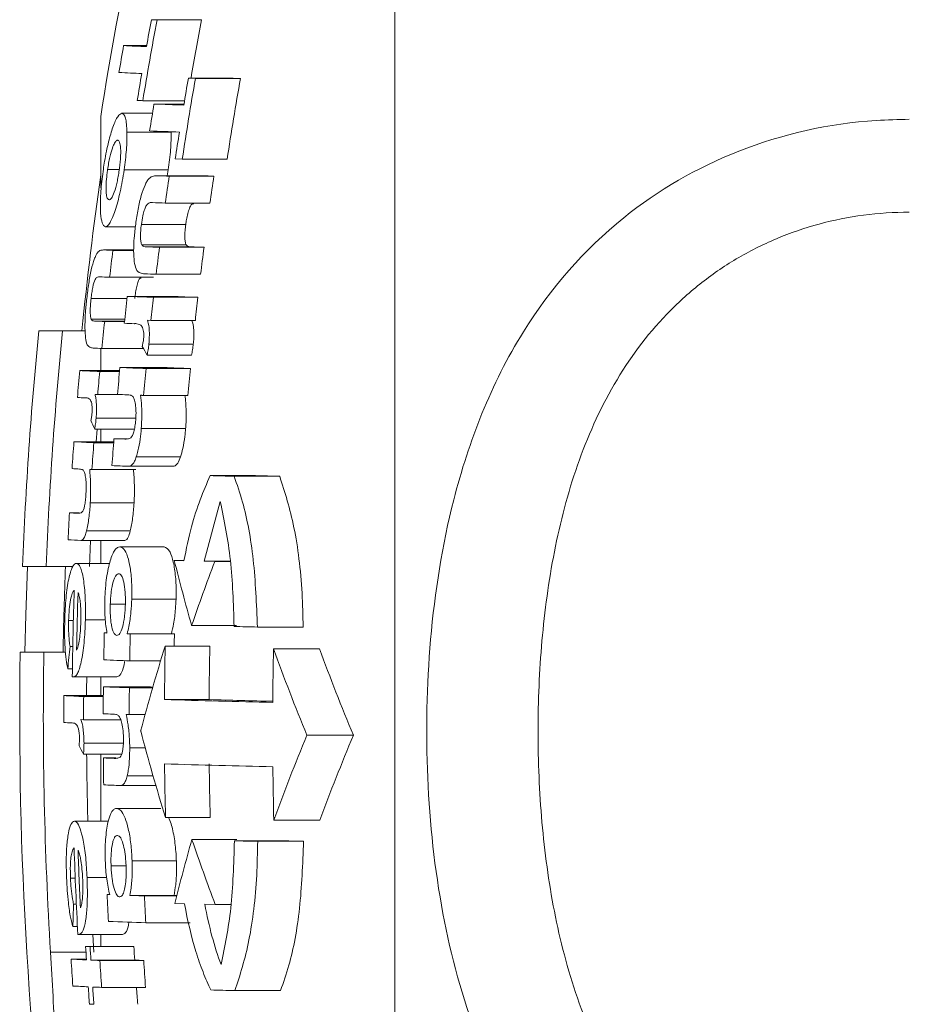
# Model space of a CAD drawing. Header units: millimetres. Extents: x 165 to 832, y 42 to 879.
# Tile 3 of 24: x 169 to 190, y 113 to 136. Entities that reach past the tile are written whole.
import ezdxf

# ---------------------------------------------------------------- set-up
doc = ezdxf.new("R2010")
doc.units = ezdxf.units.MM

msp = doc.modelspace()

# ---------------------------------------------------------------- linework, layer by layer
at = {"color": 7, "linetype": 'Continuous', "lineweight": 15}
for p, q in [((177.633, 82.878), (177.633, 156.878)), ((172.084, 136.129), (173.124, 136.129)), ((171.306, 135.531), (171.844, 135.531)), ((172.815, 134.77), (172.98, 134.764)), ((172.815, 134.77), (173.863, 134.77)), ((172.98, 134.764), (174.031, 134.764)), ((173.863, 134.77), (174.031, 134.764)), ((171.752, 134.244), (172.725, 134.244)), ((172.014, 134.167), (172.712, 134.167)), ((171.264, 133.95), (171.978, 133.95)), ((170.772, 133.878), (170.772, 132.211)), ((171.381, 133.507), (172.412, 133.507)), ((172.509, 132.885), (172.673, 132.88)), ((172.673, 132.88), (173.72, 132.88)), ((170.931, 132.636), (171.196, 132.636)), ((171.317, 132.63), (172.347, 132.63)), ((172.347, 132.63), (172.322, 132.494)), ((173.127, 132.494), (172.087, 132.494)), ((172.105, 132.493), (173.145, 132.493)), ((172.368, 132.484), (173.411, 132.484)), ((173.127, 132.493), (173.145, 132.493)), ((172.278, 131.856), (173.32, 131.856)), ((170.88, 131.302), (171.581, 131.302)), ((171.719, 131.358), (172.754, 131.358)), ((171.543, 130.762), (170.838, 130.762)), ((171.054, 130.753), (171.542, 130.753)), ((171.727, 130.882), (172.762, 130.882)), ((171.833, 130.835), (172.869, 130.835)), ((172.14, 130.824), (173.18, 130.824)), ((170.978, 130.124), (172.004, 130.124)), ((172.063, 130.196), (173.102, 130.196)), ((170.545, 129.626), (171.385, 129.626)), ((171.391, 129.68), (172.422, 129.68)), ((172, 129.657), (173.038, 129.657)), ((170.547, 129.151), (171.332, 129.151)), ((171.861, 129.122), (171.94, 129.119)), ((171.94, 129.119), (172.978, 129.119)), ((169.881, 128.878), (169.327, 128.878)), ((169.881, 128.878), (170.406, 128.878)), ((170.863, 129.092), (171.326, 129.092)), ((170.772, 128.465), (170.772, 127.948)), ((170.799, 128.464), (171.765, 128.464)), ((171.894, 128.567), (172.931, 128.567)), ((171.853, 128.311), (172.889, 128.311)), ((170.283, 127.948), (171.212, 127.948)), ((171.219, 128.02), (172.248, 128.02)), ((171.827, 127.997), (172.863, 127.997)), ((170.748, 127.926), (171.21, 127.926)), ((170.639, 127.39), (170.7, 127.387)), ((170.7, 127.387), (171.265, 127.387)), ((171.77, 127.369), (172.805, 127.369)), ((170.663, 126.835), (171.571, 126.835)), ((170.63, 126.58), (171.556, 126.58)), ((170.689, 126.58), (170.668, 126.288)), ((170.772, 126.58), (170.772, 126.288)), ((171.717, 126.595), (172.752, 126.595)), ((171.078, 126.359), (171.384, 126.359)), ((170.146, 126.288), (171.073, 126.288)), ((170.61, 126.266), (171.072, 126.266)), ((171.601, 125.939), (172.635, 125.939)), ((171.423, 125.716), (172.454, 125.716)), ((170.514, 125.64), (170.566, 125.637)), ((170.566, 125.637), (171.588, 125.637)), ((173.324, 125.497), (174.378, 125.497)), ((173.884, 125.483), (174.946, 125.483)), ((170.527, 124.863), (171.548, 124.863)), ((173.184, 123.498), (173.561, 124.89)), ((170.04, 124.628), (170.271, 124.628)), ((170.44, 124.207), (171.46, 124.207)), ((170.304, 123.985), (171.322, 123.985)), ((170.532, 123.985), (170.506, 123.378)), ((170.772, 123.985), (170.772, 123.45)), ((171.218, 123.835), (172.247, 123.835)), ((168.948, 123.378), (169.499, 123.378)), ((169.499, 123.378), (170.121, 123.378)), ((170.204, 123.45), (170.98, 123.45)), ((172.487, 123.518), (172.713, 123.511)), ((172.487, 123.518), (172.714, 123.518)), ((173.184, 123.498), (173.431, 123.491)), ((173.184, 123.498), (173.797, 123.498)), ((173.431, 123.491), (173.797, 123.491)), ((170.994, 122.499), (171.34, 122.499)), ((171.494, 122.616), (172.527, 122.616)), ((170.023, 122.116), (170.133, 122.116)), ((170.412, 122.133), (170.878, 122.133)), ((172.891, 122.004), (173.94, 122.004)), ((170.854, 121.827), (170.917, 121.825)), ((170.854, 121.827), (170.916, 121.827)), ((171.388, 121.808), (171.46, 121.805)), ((171.388, 121.808), (172.419, 121.808)), ((171.46, 121.805), (172.492, 121.805)), ((172.419, 121.808), (172.492, 121.805)), ((174.426, 121.965), (175.494, 121.965)), ((172.276, 121.522), (173.317, 121.522)), ((169.444, 121.378), (168.893, 121.378)), ((169.444, 121.378), (169.949, 121.378)), ((170.055, 121.512), (170.119, 121.512)), ((174.803, 121.457), (175.876, 121.457)), ((171.447, 121.177), (172.169, 121.177)), ((170.003, 120.989), (170.11, 120.989)), ((170.108, 120.806), (170.129, 120.803)), ((170.129, 120.803), (171.146, 120.803)), ((170.772, 120.803), (170.772, 120.365)), ((170.833, 120.571), (171.858, 120.571)), ((171.439, 120.549), (171.982, 120.549)), ((169.91, 120.365), (170.831, 120.365)), ((170.373, 120.343), (170.831, 120.343)), ((172.258, 120.272), (173.299, 120.272)), ((171.367, 119.923), (171.435, 119.921)), ((171.435, 119.921), (171.805, 119.921)), ((170.31, 119.807), (170.371, 119.804)), ((170.371, 119.804), (171.235, 119.804)), ((170.381, 119.252), (171.297, 119.252)), ((175.582, 119.439), (176.665, 119.439)), ((170.37, 118.997), (171.259, 118.997)), ((170.772, 118.997), (170.772, 117.437)), ((171.447, 119.146), (171.808, 119.146)), ((170.833, 118.911), (171.134, 118.911)), ((171.388, 118.49), (171.992, 118.49)), ((171.229, 118.268), (172.056, 118.268)), ((171.143, 117.733), (172.171, 117.733)), ((170.157, 117.437), (170.948, 117.437)), ((172.282, 117.522), (173.324, 117.522)), ((174.809, 117.457), (175.882, 117.457)), ((172.899, 117.005), (173.948, 117.005)), ((173.89, 116.979), (174.952, 116.979)), ((174.434, 116.966), (175.503, 116.966)), ((171.503, 116.514), (172.535, 116.514)), ((171.012, 116.397), (171.362, 116.397)), ((170.065, 116.103), (170.175, 116.103)), ((170.452, 116.12), (170.911, 116.12)), ((170.918, 115.725), (170.98, 115.725)), ((171.45, 115.705), (172.481, 115.705)), ((171.791, 115.694), (172.544, 115.694)), ((170.138, 115.5), (170.202, 115.5)), ((172.5, 115.518), (172.725, 115.511)), ((173.197, 115.498), (173.443, 115.492)), ((173.443, 115.492), (173.809, 115.492)), ((170.121, 114.976), (170.228, 114.976)), ((171.822, 115.066), (172.858, 115.066)), ((170.238, 114.793), (170.26, 114.79)), ((170.26, 114.79), (171.277, 114.79)), ((170.583, 114.79), (170.607, 114.378)), ((170.772, 114.79), (170.772, 114.514)), ((170.419, 114.514), (171.439, 114.514)), ((170.523, 114.51), (171.544, 114.51)), ((170.078, 114.218), (170.437, 114.218)), ((170.542, 114.196), (171.563, 114.196)), ((170.751, 114.187), (171.774, 114.187)), ((170.792, 113.558), (171.816, 113.558)), ((173.903, 113.483), (174.965, 113.483))]:
    msp.add_line(p, q, dxfattribs=at)
at = {"color": 8, "linetype": 'Continuous', "lineweight": 15}
for p, q in [((170.852, 130.762), (171.543, 130.762)), ((170.626, 129.103), (171.327, 129.103)), ((169.599, 114.378), (170.427, 114.378))]:
    msp.add_line(p, q, dxfattribs=at)
at = {"color": 7, "linetype": 'Continuous', "lineweight": 15, "flags": 128}
for points in [[(171.559, 129.042), (171.563, 129.043), (171.566, 129.043), (171.57, 129.043), (171.574, 129.043), (171.577, 129.043), (171.581, 129.043), (171.585, 129.043), (171.589, 129.043)], [(170.407, 127.311), (170.409, 127.311), (170.412, 127.311), (170.415, 127.311), (170.418, 127.311), (170.421, 127.311), (170.424, 127.312), (170.426, 127.312), (170.429, 127.312)], [(171.702, 127.371), (171.71, 127.371), (171.719, 127.371), (171.727, 127.37), (171.736, 127.37), (171.744, 127.37), (171.753, 127.37), (171.761, 127.369), (171.77, 127.369)], [(169.004, 121.378), (169.023, 122.253), (169.059, 123.378)], [(170.443, 120.803), (170.44, 120.503), (170.439, 120.365)], [(171.858, 120.571), (171.93, 120.568), (171.987, 120.566)], [(170.086, 119.728), (170.089, 119.728), (170.092, 119.728), (170.094, 119.728), (170.097, 119.728), (170.1, 119.728), (170.103, 119.729), (170.106, 119.729), (170.108, 119.729)], [(170.981, 115.723), (170.973, 115.723), (170.965, 115.723), (170.957, 115.724), (170.949, 115.724), (170.942, 115.724), (170.934, 115.724), (170.926, 115.725), (170.918, 115.725)], [(172.481, 115.705), (172.524, 115.704), (172.547, 115.703)]]:
    msp.add_lwpolyline(points, dxfattribs=at)
at = {"color": 7, "linetype": 'Continuous', "lineweight": 15}
for centre, radius, start, end in [((259.676, 119.878), 90, 165.54384, 171.05098), ((259.702, 119.712), 89.142, 169.38766, 170.61764), ((259.538, 119.748), 89.104, 169.40277, 169.81344), ((175.45, 217.371), 81.312, 267.53614, 267.62766), ((259.685, 119.715), 88.104, 169.26292, 170.16112), ((176.523, 219.165), 83.106, 267.56523, 267.65585), ((259.615, 119.757), 89.707, 169.87259, 170.2799), ((174.519, 198.201), 62.753, 267.0653, 267.55265), ((174.399, 197.277), 62.456, 267.0611, 267.55015), ((258.868, 119.858), 88.424, 170.22035, 170.63314), ((259.606, 119.687), 87.928, 170.12629, 171.37051), ((259.184, 119.764), 87.662, 170.14386, 170.56033), ((259.71, 119.67), 86.999, 170.00826, 171.26617), ((175.413, 222.078), 87.91, 267.5289, 267.61323), ((259.581, 119.722), 88.751, 170.63284, 171.04362), ((177.171, 267.446), 133.379, 267.78397, 268.08246), ((177.063, 266.47), 133.031, 267.78133, 268.08026), ((259.649, 119.684), 88.134, 170.97241, 171.38568), ((259.881, 119.878), 90, 171.93059, 174.26083), ((177.17, 272.825), 140.423, 267.93327, 268.04035), ((259.474, 119.712), 88.038, 171.65855, 172.07154), ((178.279, 276.484), 144.082, 267.95799, 268.06362), ((259.611, 119.692), 87.145, 171.55918, 171.9765), ((177.241, 276.64), 144.869, 267.91685, 268.03683), ((174.094, 199.521), 68.835, 267.30068, 267.46887), ((259.557, 119.74), 89.185, 172.90679, 173.31329), ((176.992, 272.179), 141.438, 267.90969, 268.03443), ((259.91, 119.655), 88.477, 172.74775, 173.15764), ((178.086, 275.468), 144.727, 267.93437, 268.05774), ((260.238, 119.614), 87.776, 172.66242, 173.07567), ((173.928, 196.848), 66.789, 267.26852, 267.46871), ((177.039, 274.957), 144.847, 267.92606, 268.03125), ((260.11, 119.659), 89.284, 173.55582, 173.96134), ((176.421, 258.636), 129.054, 267.76628, 268.03693), ((258.86, 119.774), 87.421, 173.50874, 173.86379), ((177.509, 261.665), 132.084, 267.79247, 268.06006), ((258.921, 119.767), 86.45, 173.43076, 173.78984), ((173.795, 195.341), 66.313, 267.26146, 267.46616), ((259.881, 119.878), 91, 174.32411, 177.79577), ((259.881, 119.878), 90.449, 174.28941, 177.78234), ((259.582, 119.735), 89.211, 173.97924, 174.38478), ((175.847, 244.607), 115.644, 267.7576, 267.87511), ((173.854, 197.348), 68.951, 267.29046, 267.4607), ((185.661, 136.302), 15.953, 209.2332, 210.0578), ((260.249, 119.697), 90.344, 174.75986, 175.1598), ((173.37, 187.377), 59.509, 267.02651, 267.47447), ((259.222, 119.747), 88.391, 174.63001, 175.03886), ((176.209, 255.677), 127.755, 267.76141, 268.03428), ((259.636, 119.687), 88.201, 174.59386, 175.00362), ((177.297, 258.719), 130.797, 267.78763, 268.05731), ((259.751, 119.676), 87.285, 174.52969, 174.94379), ((259.516, 119.739), 89.145, 174.73083, 175.07828), ((172.941, 179.267), 52.018, 267.0097, 267.207), ((175.714, 243.454), 116.152, 267.75392, 267.86867), ((183.393, 132.295), 13.984, 203.2287, 204.1214), ((259.767, 119.7), 88.938, 175.70568, 176.1114), ((175.583, 241.108), 114.837, 267.75181, 267.87862), ((260.293, 119.706), 90.387, 175.82391, 176.22307), ((173.239, 185.747), 59.539, 267.02274, 267.46978), ((259.538, 119.735), 89.167, 175.80021, 176.20484), ((172.755, 176.343), 50.752, 267.0044, 267.2028), ((175.721, 245.167), 119.528, 267.75248, 267.93909), ((182.248, 458.526), 333.148, 268.46495, 268.56139), ((183.413, 466.838), 341.461, 268.4838, 268.57906), ((260.244, 119.72), 90.337, 176.8857, 177.28463), ((172.735, 176.078), 51.52, 267.0023, 267.2161), ((172.841, 178.143), 54.217, 267.0057, 267.3181), ((259.881, 119.878), 90, 177.77127, 179.04503), ((218.426, 134.963), 47.343, 193.9897, 195.885), ((218.344, 106.343), 48.075, 159.1029, 160.9882), ((259.686, 119.738), 89.585, 178.02657, 179.31699), ((259.796, 119.731), 89.604, 178.05364, 178.91469), ((183.915, 527.331), 405.477, 268.58224, 268.65908), ((259.58, 119.708), 88.751, 178.6319, 179.03753), ((259.464, 119.689), 88.03, 178.62277, 179.03172), ((260.777, 119.659), 88.312, 178.60727, 178.79102), ((216.839, 107.56), 46.7, 162.6047, 165.1368), ((259.77, 119.657), 87.514, 178.7787, 179.59714), ((259.706, 119.657), 86.409, 178.76356, 179.59247), ((259.881, 119.878), 91, 179.05552, 187.87837), ((259.881, 119.878), 90.449, 179.04977, 183.48618), ((242.052, 114.061), 72.382, 174.09093, 174.50749), ((259.683, 119.592), 84.901, 178.74151, 179.58515), ((221.094, 138.173), 49.217, 199.8556, 202.3733), ((221.669, 138.206), 48.76, 200.0902, 202.6358), ((175.852, 248.901), 127.8, 267.75302, 268.02463), ((260.297, 119.703), 89.468, 179.44413, 179.84642), ((175.823, 247.698), 127.225, 267.75224, 268.02505), ((259.45, 119.686), 88.015, 179.43809, 179.84703), ((259.379, 119.75), 89.471, 179.60587, 180.00815), ((172.985, 179.309), 59.024, 267.01408, 267.46383), ((259.441, 119.727), 89.07, 179.60404, 179.9504), ((182.279, 458.316), 338.192, 268.30202, 268.73019), ((182.163, 419.939), 299.798, 268.30582, 268.58975), ((175.369, 235.262), 115.409, 267.74553, 267.8606), ((172.597, 171.024), 51.357, 266.9984, 267.1975), ((218.332, 131.843), 48.225, 194.7807, 197.2747), ((219.678, 101.112), 47.754, 157.4312, 159.9843), ((220.261, 101.083), 47.303, 157.1668, 159.7486), ((183.928, 126.175), 15.341, 207.0575, 207.8975), ((259.881, 119.878), 89.443, 180.56478, 181.56385), ((260.304, 119.715), 89.475, 180.51507, 180.91737), ((175.426, 235.658), 116.838, 267.74703, 267.87133), ((182.279, 456.727), 338.104, 268.30192, 268.73021), ((259.644, 119.657), 87.388, 180.58049, 181.40014), ((259.583, 119.656), 86.285, 180.5872, 181.41733), ((259.687, 119.593), 84.905, 180.59786, 181.4415), ((175.563, 238.409), 120.219, 267.74847, 267.9336), ((216.936, 104.39), 45.809, 164.0154, 165.941), ((219.804, 133.033), 49.568, 198.8667, 200.7255), ((183.913, 521.956), 405.102, 268.58233, 268.65925), ((185.107, 532.51), 415.655, 268.6, 268.67591), ((259.678, 119.739), 89.576, 181.87328, 183.16472), ((259.681, 119.735), 89.489, 181.90402, 182.76659), ((260.001, 119.723), 89.172, 182.56975, 182.97385), ((177.054, 275.509), 159.902, 267.99139, 268.11379), ((259.436, 119.664), 87.735, 182.59356, 183.00428), ((242.212, 112.894), 72.121, 177.92974, 178.34596), ((176.309, 252.3), 137.307, 267.76272, 268.12725), ((262.38, 119.893), 92.118, 183.34743, 183.54315), ((173.702, 185.955), 71.516, 267.3692, 267.45251), ((259.43, 119.711), 89.059, 183.34814, 183.55057), ((174.731, 186.98), 72.541, 267.39883, 267.48192), ((259.728, 119.728), 88.338, 183.38658, 183.59067), ((259.785, 119.755), 89.877, 183.53232, 183.93363), ((173.028, 170.752), 56.611, 267.0136, 267.3781), ((174.132, 194.925), 80.809, 267.45339, 267.60143), ((259.498, 119.706), 88.919, 183.55857, 183.96422), ((175.201, 196.944), 82.829, 267.48278, 267.62889), ((259.615, 119.713), 88.014, 183.59977, 184.00961), ((173.069, 170.16), 56.647, 267.0149, 267.3794), ((258.093, 119.618), 87.822, 183.94777, 184.2119), ((174.18, 194.47), 80.983, 267.45466, 267.60245), ((261.812, 119.878), 91.447, 183.95717, 184.21083), ((258.784, 119.661), 87.392, 183.9986, 184.26405), ((182.353, 449.927), 336.55, 268.46576, 268.56125), ((173.635, 181.178), 68.082, 267.36742, 267.45502)]:
    msp.add_arc(centre, radius, start, end, dxfattribs=at)
for points, knots in [([(171.264, 133.95), (171.233, 133.936), (171.169, 133.909), (171.057, 133.65), (170.949, 133.29), (170.875, 132.931), (170.841, 132.71), (170.832, 132.65)], [0, 0, 0, 0, 0.232626, 0.467086, 0.68216, 0.913094, 1, 1, 1, 1]), ([(171.381, 133.507), (171.379, 133.575), (171.377, 133.641), (171.365, 133.753), (171.357, 133.8), (171.337, 133.875), (171.325, 133.903), (171.297, 133.94), (171.281, 133.946), (171.264, 133.95)], [0, 0, 0, 0, 0.25, 0.25, 0.5, 0.5, 0.75, 0.75, 1, 1, 1, 1]), ([(189.633, 105.202), (188.586, 105.289), (186.516, 105.46), (183.756, 106.782), (181.769, 108.524), (180.413, 110.447), (179.395, 112.609), (178.67, 115.298), (178.33, 118.451), (178.396, 121.726), (178.85, 124.591), (179.622, 126.985), (180.788, 129.313), (182.716, 131.545), (185.612, 133.223), (188.016, 133.775), (189.376, 133.805), (189.633, 133.81)], [0, 0, 0, 0, 0.07471, 0.147656, 0.219564, 0.270922, 0.323815, 0.397478, 0.474063, 0.551015, 0.630949, 0.683293, 0.736876, 0.826072, 0.902519, 0.981571, 1, 1, 1, 1]), ([(171.317, 132.63), (171.328, 132.71), (171.339, 132.789), (171.356, 132.948), (171.364, 133.025), (171.375, 133.173), (171.378, 133.245), (171.382, 133.382), (171.382, 133.446), (171.381, 133.507)], [0, 0, 0, 0, 0.25, 0.25, 0.5, 0.5, 0.75, 0.75, 1, 1, 1, 1]), ([(172.412, 133.507), (172.413, 133.446), (172.413, 133.382), (172.409, 133.245), (172.406, 133.174), (172.395, 133.025), (172.387, 132.947), (172.369, 132.789), (172.358, 132.71), (172.347, 132.63)], [0, 0, 0, 0, 0.25, 0.25, 0.5, 0.5, 0.75, 0.75, 1, 1, 1, 1]), ([(170.931, 132.636), (170.947, 132.738), (170.979, 132.928), (171.04, 133.141), (171.096, 133.27), (171.137, 133.318), (171.159, 133.321), (171.167, 133.321)], [0, 0, 0, 0, 0.263758, 0.493536, 0.689046, 0.89589, 1, 1, 1, 1]), ([(171.167, 133.321), (171.184, 133.319), (171.199, 133.307), (171.223, 133.245), (171.231, 133.196), (171.238, 133.065), (171.237, 132.987), (171.229, 132.855), (171.225, 132.81), (171.214, 132.716), (171.208, 132.668), (171.201, 132.621)], [0, 0, 0, 0, 0.25, 0.25, 0.5, 0.5, 0.75, 0.75, 0.875, 0.875, 1, 1, 1, 1]), ([(170.832, 132.65), (170.812, 132.493), (170.772, 132.177), (170.756, 131.764), (170.778, 131.475), (170.823, 131.325), (170.863, 131.309), (170.88, 131.302)], [0, 0, 0, 0, 0.225206, 0.451746, 0.660196, 0.860024, 1, 1, 1, 1]), ([(170.88, 131.302), (170.896, 131.303), (170.913, 131.309), (170.949, 131.341), (170.968, 131.366), (171.007, 131.433), (171.027, 131.473), (171.068, 131.568), (171.088, 131.623), (171.128, 131.746), (171.148, 131.814), (171.187, 131.959), (171.205, 132.037), (171.241, 132.197), (171.258, 132.28), (171.289, 132.453), (171.303, 132.541), (171.317, 132.63)], [0, 0, 0, 0, 0.125, 0.125, 0.25, 0.25, 0.375, 0.375, 0.5, 0.5, 0.625, 0.625, 0.75, 0.75, 0.875, 0.875, 1, 1, 1, 1]), ([(170.964, 131.93), (170.945, 131.942), (170.913, 131.96), (170.894, 132.117), (170.894, 132.302), (170.91, 132.488), (170.925, 132.599), (170.931, 132.636)], [0, 0, 0, 0, 0.297519, 0.501924, 0.706214, 0.902563, 1, 1, 1, 1]), ([(171.201, 132.621), (171.194, 132.573), (171.186, 132.525), (171.17, 132.432), (171.161, 132.387), (171.132, 132.255), (171.11, 132.177), (171.066, 132.05), (171.043, 132.002), (171.012, 131.956), (171.002, 131.946), (170.982, 131.932), (170.973, 131.931), (170.964, 131.93)], [0, 0, 0, 0, 0.125, 0.125, 0.25, 0.25, 0.5, 0.5, 0.75, 0.75, 0.875, 0.875, 1, 1, 1, 1]), ([(171.896, 132.424), (171.88, 132.406), (171.865, 132.387), (171.835, 132.337), (171.819, 132.308), (171.774, 132.209), (171.743, 132.126), (171.688, 131.934), (171.664, 131.825), (171.621, 131.599), (171.603, 131.482), (171.587, 131.365)], [0, 0, 0, 0, 0.125, 0.125, 0.25, 0.25, 0.5, 0.5, 0.75, 0.75, 1, 1, 1, 1]), ([(172.105, 132.493), (172.071, 132.493), (172.02, 132.492), (171.951, 132.472), (171.914, 132.44), (171.896, 132.424)], [0, 0, 0, 0, 0.497121, 0.747401, 1, 1, 1, 1]), ([(171.719, 131.358), (171.729, 131.427), (171.747, 131.546), (171.787, 131.692), (171.827, 131.789), (171.893, 131.873), (171.94, 131.869), (171.975, 131.867)], [0, 0, 0, 0, 0.186079, 0.32079, 0.45523, 0.59642, 1, 1, 1, 1]), ([(172.942, 131.838), (172.923, 131.839), (172.891, 131.84), (172.84, 131.741), (172.801, 131.619), (172.772, 131.483), (172.759, 131.395), (172.754, 131.358)], [0, 0, 0, 0, 0.287359, 0.482888, 0.6788729, 0.8618166, 1, 1, 1, 1]), ([(189.633, 131.644), (189.275, 131.644), (188.916, 131.62), (188.213, 131.527), (187.868, 131.458), (187.191, 131.274), (186.858, 131.16), (186.207, 130.886), (185.896, 130.729), (185.3, 130.375), (185.016, 130.179), (184.473, 129.748), (184.216, 129.513), (183.503, 128.771), (183.097, 128.222), (182.401, 127.025), (182.121, 126.394), (181.78, 125.416), (181.679, 125.084), (181.5, 124.409), (181.422, 124.066), (181.219, 123.033), (181.126, 122.34), (181.003, 120.944), (180.973, 120.242), (180.973, 118.829), (181.003, 118.116), (181.126, 116.713), (181.22, 116.02), (181.487, 114.652), (181.661, 113.977), (182.12, 112.653), (182.4, 112.021), (182.914, 111.129), (183.101, 110.841), (183.513, 110.285), (183.737, 110.017), (184.214, 109.518), (184.468, 109.284), (185.009, 108.85), (185.299, 108.649), (185.897, 108.291), (186.208, 108.133), (186.853, 107.859), (187.19, 107.743), (188.216, 107.463), (188.916, 107.37), (189.633, 107.37)], [0, 0, 0, 0, 0.03125, 0.03125, 0.0625, 0.0625, 0.09375, 0.09375, 0.125, 0.125, 0.15625, 0.15625, 0.1875, 0.1875, 0.25, 0.25, 0.3125, 0.3125, 0.34375, 0.34375, 0.375, 0.375, 0.4375, 0.4375, 0.5, 0.5, 0.5625, 0.5625, 0.625, 0.625, 0.6875, 0.6875, 0.75, 0.75, 0.78125, 0.78125, 0.8125, 0.8125, 0.84375, 0.84375, 0.875, 0.875, 0.90625, 0.90625, 0.9375, 0.9375, 1, 1, 1, 1]), ([(171.587, 131.365), (171.574, 131.258), (171.561, 131.151), (171.544, 130.942), (171.539, 130.837), (171.539, 130.65), (171.545, 130.565), (171.564, 130.422), (171.579, 130.367), (171.596, 130.321)], [0, 0, 0, 0, 0.25, 0.25, 0.5, 0.5, 0.75, 0.75, 1, 1, 1, 1]), ([(171.727, 130.882), (171.719, 130.903), (171.712, 130.925), (171.701, 130.988), (171.698, 131.025), (171.697, 131.112), (171.699, 131.159), (171.707, 131.258), (171.713, 131.308), (171.719, 131.358)], [0, 0, 0, 0, 0.25, 0.25, 0.5, 0.5, 0.75, 0.75, 1, 1, 1, 1]), ([(172.754, 131.358), (172.748, 131.308), (172.742, 131.258), (172.734, 131.162), (172.732, 131.114), (172.733, 131.027), (172.736, 130.989), (172.746, 130.926), (172.754, 130.903), (172.762, 130.882)], [0, 0, 0, 0, 0.25, 0.25, 0.5, 0.5, 0.75, 0.75, 1, 1, 1, 1]), ([(170.852, 130.762), (170.826, 130.762), (170.8, 130.762), (170.747, 130.746), (170.72, 130.732), (170.692, 130.693)], [0, 0, 0, 0, 0.5, 0.5, 1, 1, 1, 1]), ([(171.833, 130.835), (171.814, 130.837), (171.786, 130.84), (171.751, 130.851), (171.735, 130.872), (171.727, 130.882)], [0, 0, 0, 0, 0.496688, 0.746681, 1, 1, 1, 1]), ([(172.762, 130.882), (172.777, 130.867), (172.801, 130.843), (172.839, 130.837), (172.859, 130.836), (172.869, 130.835)], [0, 0, 0, 0, 0.464737, 0.732258, 1, 1, 1, 1]), ([(170.692, 130.693), (170.68, 130.674), (170.668, 130.655), (170.644, 130.605), (170.632, 130.576), (170.596, 130.476), (170.572, 130.393), (170.529, 130.201), (170.509, 130.092), (170.474, 129.866), (170.459, 129.75), (170.446, 129.633)], [0, 0, 0, 0, 0.125, 0.125, 0.25, 0.25, 0.5, 0.5, 0.75, 0.75, 1, 1, 1, 1]), ([(171.596, 130.321), (171.622, 130.263), (171.655, 130.24), (171.724, 130.213), (171.76, 130.207), (171.797, 130.205)], [0, 0, 0, 0, 0.5, 0.5, 1, 1, 1, 1]), ([(170.545, 129.626), (170.55, 129.672), (170.556, 129.718), (170.569, 129.806), (170.577, 129.85), (170.602, 129.968), (170.622, 130.032), (170.659, 130.109), (170.677, 130.12), (170.712, 130.134), (170.728, 130.136), (170.745, 130.135)], [0, 0, 0, 0, 0.125, 0.125, 0.25, 0.25, 0.5, 0.5, 0.75, 0.75, 1, 1, 1, 1]), ([(171.714, 130.105), (171.699, 130.106), (171.675, 130.107), (171.635, 130.006), (171.604, 129.885), (171.581, 129.751), (171.571, 129.664), (171.566, 129.626)], [0, 0, 0, 0, 0.293347, 0.485958, 0.678944, 0.860329, 1, 1, 1, 1]), ([(170.446, 129.633), (170.435, 129.526), (170.424, 129.419), (170.409, 129.21), (170.404, 129.106), (170.403, 128.919), (170.406, 128.834), (170.419, 128.691), (170.43, 128.636), (170.442, 128.589)], [0, 0, 0, 0, 0.25, 0.25, 0.5, 0.5, 0.75, 0.75, 1, 1, 1, 1]), ([(170.547, 129.151), (170.541, 129.171), (170.535, 129.193), (170.528, 129.256), (170.526, 129.294), (170.526, 129.381), (170.528, 129.428), (170.535, 129.526), (170.54, 129.576), (170.545, 129.626)], [0, 0, 0, 0, 0.25, 0.25, 0.5, 0.5, 0.75, 0.75, 1, 1, 1, 1]), ([(170.626, 129.103), (170.612, 129.104), (170.598, 129.107), (170.571, 129.117), (170.557, 129.123), (170.547, 129.151)], [0, 0, 0, 0, 0.5, 0.5, 1, 1, 1, 1]), ([(171.894, 128.567), (171.899, 128.638), (171.91, 128.78), (171.901, 128.963), (171.88, 129.066), (171.865, 129.109), (171.861, 129.122)], [0, 0, 0, 0, 0.305031, 0.612348, 0.888045, 1, 1, 1, 1]), ([(172.898, 129.122), (172.911, 129.079), (172.935, 129.002), (172.946, 128.82), (172.941, 128.672), (172.933, 128.587), (172.931, 128.567)], [0, 0, 0, 0, 0.353969, 0.632496, 0.911243, 1, 1, 1, 1]), ([(171.589, 129.043), (171.624, 129.039), (171.678, 129.032), (171.739, 128.98), (171.764, 128.9), (171.775, 128.833), (171.777, 128.761), (171.773, 128.714), (171.771, 128.691)], [0, 0, 0, 0, 0.430923, 0.664383, 0.779381, 0.868545, 0.93684, 1, 1, 1, 1]), ([(171.771, 128.691), (171.769, 128.675), (171.768, 128.66), (171.765, 128.644), (171.763, 128.628), (171.76, 128.613), (171.757, 128.598), (171.754, 128.583), (171.751, 128.569), (171.748, 128.554), (171.745, 128.54), (171.742, 128.525), (171.739, 128.511)], [0, 0, 0, 0, 0.0000481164, 0.0000481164, 0.0000481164, 0.0000963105, 0.0000963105, 0.0000963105, 0.000144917, 0.000144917, 0.000144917, 0.0001936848, 0.0001936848, 0.0001936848, 0.0001936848]), ([(170.442, 128.589), (170.462, 128.531), (170.487, 128.508), (170.539, 128.481), (170.566, 128.475), (170.594, 128.474)], [0, 0, 0, 0, 0.5, 0.5, 1, 1, 1, 1]), ([(171.853, 128.311), (171.861, 128.352), (171.869, 128.392), (171.884, 128.478), (171.889, 128.522), (171.894, 128.567)], [0, 0, 0, 0, 0.5, 0.5, 1, 1, 1, 1]), ([(172.931, 128.567), (172.926, 128.522), (172.92, 128.478), (172.906, 128.392), (172.898, 128.352), (172.889, 128.311)], [0, 0, 0, 0, 0.5, 0.5, 1, 1, 1, 1]), ([(170.429, 127.312), (170.461, 127.31), (170.492, 127.304), (170.529, 127.262), (170.536, 127.251), (170.549, 127.222), (170.555, 127.201), (170.565, 127.152), (170.569, 127.123), (170.572, 127.067), (170.572, 127.047), (170.571, 127.004), (170.57, 126.982), (170.568, 126.96)], [0, 0, 0, 0, 0.5, 0.5, 0.625, 0.625, 0.75, 0.75, 0.875, 0.875, 0.9375, 0.9375, 1, 1, 1, 1]), ([(170.663, 126.835), (170.667, 126.893), (170.671, 126.951), (170.673, 127.063), (170.673, 127.116), (170.668, 127.213), (170.664, 127.257), (170.653, 127.332), (170.646, 127.362), (170.639, 127.39)], [0, 0, 0, 0, 0.25, 0.25, 0.5, 0.5, 0.75, 0.75, 1, 1, 1, 1]), ([(171.395, 127.382), (171.415, 127.381), (171.435, 127.38), (171.475, 127.372), (171.495, 127.368), (171.514, 127.348)], [0, 0, 0, 0, 0.5, 0.5, 1, 1, 1, 1]), ([(171.514, 127.348), (171.528, 127.33), (171.541, 127.31), (171.564, 127.248), (171.574, 127.209), (171.588, 127.112), (171.593, 127.055), (171.594, 126.961), (171.594, 126.928), (171.591, 126.862), (171.589, 126.829), (171.587, 126.795)], [0, 0, 0, 0, 0.25, 0.25, 0.5, 0.5, 0.75, 0.75, 0.875, 0.875, 1, 1, 1, 1]), ([(171.717, 126.595), (171.721, 126.666), (171.733, 126.852), (171.727, 127.122), (171.71, 127.292), (171.702, 127.371)], [0, 0, 0, 0, 0.251762, 0.65366, 1, 1, 1, 1]), ([(172.736, 127.371), (172.742, 127.314), (172.754, 127.2), (172.767, 126.975), (172.764, 126.763), (172.754, 126.622), (172.752, 126.595)], [0, 0, 0, 0, 0.250883, 0.502272, 0.904599, 1, 1, 1, 1]), ([(170.568, 126.96), (170.567, 126.944), (170.565, 126.928), (170.563, 126.912), (170.561, 126.897), (170.559, 126.881), (170.557, 126.866), (170.553, 126.836), (170.548, 126.808), (170.543, 126.779)], [0, 0, 0, 0, 0.0000481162, 0.0000481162, 0.0000481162, 0.0000963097, 0.0000963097, 0.0000963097, 0.0001927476, 0.0001927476, 0.0001927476, 0.0001927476]), ([(170.63, 126.58), (170.637, 126.62), (170.643, 126.661), (170.655, 126.746), (170.659, 126.791), (170.663, 126.835)], [0, 0, 0, 0, 0.5, 0.5, 1, 1, 1, 1]), ([(171.587, 126.795), (171.582, 126.746), (171.577, 126.697), (171.563, 126.604), (171.554, 126.56), (171.523, 126.447), (171.497, 126.401), (171.448, 126.361), (171.425, 126.356), (171.378, 126.35), (171.355, 126.349), (171.332, 126.35)], [0, 0, 0, 0, 0.125, 0.125, 0.25, 0.25, 0.5, 0.5, 0.75, 0.75, 1, 1, 1, 1]), ([(171.601, 125.939), (171.614, 125.983), (171.649, 126.101), (171.692, 126.328), (171.709, 126.512), (171.717, 126.595)], [0, 0, 0, 0, 0.248447, 0.660969, 1, 1, 1, 1]), ([(172.752, 126.595), (172.746, 126.534), (172.732, 126.372), (172.692, 126.137), (172.653, 126), (172.635, 125.939)], [0, 0, 0, 0, 0.2483479, 0.6635169, 1, 1, 1, 1]), ([(171.423, 125.716), (171.441, 125.719), (171.486, 125.725), (171.55, 125.796), (171.588, 125.902), (171.601, 125.939)], [0, 0, 0, 0, 0.318843, 0.76701, 1, 1, 1, 1]), ([(172.635, 125.939), (172.613, 125.884), (172.564, 125.76), (172.501, 125.719), (172.464, 125.717), (172.454, 125.716)], [0, 0, 0, 0, 0.371783, 0.83381, 1, 1, 1, 1]), ([(170.278, 125.651), (170.293, 125.65), (170.309, 125.649), (170.324, 125.644), (170.332, 125.642), (170.34, 125.64), (170.347, 125.636), (170.355, 125.632), (170.362, 125.627), (170.37, 125.617)], [0, 0, 0, 0, 0.00026142, 0.00026142, 0.00026142, 0.0003924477, 0.0003924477, 0.0003924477, 0.0005242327, 0.0005242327, 0.0005242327, 0.0005242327]), ([(170.37, 125.617), (170.38, 125.599), (170.39, 125.578), (170.408, 125.516), (170.416, 125.476), (170.427, 125.379), (170.43, 125.323), (170.432, 125.229), (170.431, 125.197), (170.429, 125.131), (170.428, 125.097), (170.426, 125.064)], [0, 0, 0, 0, 0.25, 0.25, 0.5, 0.5, 0.75, 0.75, 0.875, 0.875, 1, 1, 1, 1]), ([(170.527, 124.863), (170.531, 124.934), (170.534, 125.005), (170.537, 125.145), (170.536, 125.213), (170.532, 125.408), (170.523, 125.527), (170.514, 125.64)], [0, 0, 0, 0, 0.25, 0.25, 0.5, 0.5, 1, 1, 1, 1]), ([(171.535, 125.64), (171.544, 125.527), (171.553, 125.409), (171.558, 125.212), (171.558, 125.144), (171.555, 125.006), (171.552, 124.935), (171.548, 124.863)], [0, 0, 0, 0, 0.5, 0.5, 0.75, 0.75, 1, 1, 1, 1]), ([(173.324, 125.497), (173.166, 125.129), (172.922, 124.564), (172.767, 123.784), (172.713, 123.511)], [0, 0, 0, 0, 0.649697, 1, 1, 1, 1]), ([(174.426, 121.965), (174.404, 122.501), (174.361, 123.573), (174.137, 124.753), (173.951, 125.289), (173.884, 125.483)], [0, 0, 0, 0, 0.390372, 0.780483, 1, 1, 1, 1]), ([(174.946, 125.483), (175.066, 125.107), (175.308, 124.357), (175.466, 123.049), (175.488, 122.23), (175.494, 121.965)], [0, 0, 0, 0, 0.403581, 0.807751, 1, 1, 1, 1]), ([(170.426, 125.064), (170.423, 125.015), (170.419, 124.966), (170.408, 124.874), (170.402, 124.83), (170.378, 124.717), (170.358, 124.669), (170.321, 124.629), (170.303, 124.625), (170.267, 124.618), (170.25, 124.618), (170.232, 124.618)], [0, 0, 0, 0, 0.125, 0.125, 0.25, 0.25, 0.5, 0.5, 0.75, 0.75, 1, 1, 1, 1]), ([(170.44, 124.207), (170.451, 124.251), (170.461, 124.296), (170.479, 124.397), (170.487, 124.451), (170.502, 124.562), (170.508, 124.621), (170.519, 124.741), (170.523, 124.802), (170.527, 124.863)], [0, 0, 0, 0, 0.25, 0.25, 0.5, 0.5, 0.75, 0.75, 1, 1, 1, 1]), ([(171.548, 124.863), (171.544, 124.802), (171.54, 124.741), (171.529, 124.62), (171.523, 124.562), (171.508, 124.45), (171.499, 124.396), (171.481, 124.296), (171.471, 124.251), (171.46, 124.207)], [0, 0, 0, 0, 0.25, 0.25, 0.5, 0.5, 0.75, 0.75, 1, 1, 1, 1]), ([(173.561, 124.89), (173.651, 124.452), (173.829, 123.592), (173.865, 122.511), (173.883, 121.979)], [0, 0, 0, 0, 0.5081323, 1, 1, 1, 1]), ([(170.304, 123.985), (170.318, 123.987), (170.352, 123.993), (170.401, 124.063), (170.43, 124.17), (170.44, 124.207)], [0, 0, 0, 0, 0.313115, 0.760461, 1, 1, 1, 1]), ([(171.46, 124.207), (171.444, 124.152), (171.408, 124.031), (171.359, 123.988), (171.33, 123.986), (171.322, 123.985)], [0, 0, 0, 0, 0.367408, 0.820498, 1, 1, 1, 1]), ([(171.218, 123.835), (171.198, 123.834), (171.178, 123.831), (171.139, 123.807), (171.12, 123.788), (171.062, 123.705), (171.025, 123.621), (170.976, 123.454), (170.961, 123.393), (170.932, 123.262), (170.919, 123.189), (170.897, 123.037), (170.889, 122.958), (170.878, 122.833), (170.875, 122.79), (170.87, 122.706), (170.869, 122.663), (170.867, 122.62)], [0, 0, 0, 0, 0.125, 0.125, 0.25, 0.25, 0.5, 0.5, 0.625, 0.625, 0.75, 0.75, 0.875, 0.875, 0.9375, 0.9375, 1, 1, 1, 1]), ([(171.494, 122.616), (171.496, 122.749), (171.499, 123.017), (171.461, 123.362), (171.399, 123.635), (171.315, 123.806), (171.25, 123.826), (171.218, 123.835)], [0, 0, 0, 0, 0.196151, 0.393699, 0.577311, 0.792184, 1, 1, 1, 1]), ([(172.247, 123.835), (172.296, 123.815), (172.378, 123.78), (172.469, 123.494), (172.521, 123.155), (172.533, 122.836), (172.528, 122.658), (172.527, 122.616)], [0, 0, 0, 0, 0.309436, 0.522686, 0.735853, 0.93724, 1, 1, 1, 1]), ([(170.204, 123.45), (170.188, 123.449), (170.173, 123.445), (170.141, 123.417), (170.125, 123.395), (170.079, 123.301), (170.05, 123.205), (170.011, 123.021), (170, 122.953), (169.979, 122.807), (169.969, 122.728), (169.954, 122.564), (169.948, 122.479), (169.938, 122.305), (169.934, 122.216), (169.932, 122.127)], [0, 0, 0, 0, 0.125, 0.125, 0.25, 0.25, 0.5, 0.5, 0.625, 0.625, 0.75, 0.75, 0.875, 0.875, 1, 1, 1, 1]), ([(170.412, 122.133), (170.414, 122.221), (170.415, 122.308), (170.414, 122.48), (170.412, 122.566), (170.405, 122.729), (170.399, 122.806), (170.385, 122.95), (170.376, 123.018), (170.347, 123.201), (170.322, 123.298), (170.28, 123.389), (170.266, 123.412), (170.235, 123.443), (170.22, 123.447), (170.204, 123.45)], [0, 0, 0, 0, 0.125, 0.125, 0.25, 0.25, 0.375, 0.375, 0.5, 0.5, 0.75, 0.75, 0.875, 0.875, 1, 1, 1, 1]), ([(170.994, 122.499), (170.996, 122.548), (170.998, 122.597), (171.005, 122.692), (171.01, 122.739), (171.028, 122.872), (171.044, 122.952), (171.072, 123.049), (171.082, 123.078), (171.103, 123.128), (171.114, 123.147), (171.136, 123.179), (171.147, 123.191), (171.17, 123.205), (171.181, 123.206), (171.193, 123.207)], [0, 0, 0, 0, 0.125, 0.125, 0.25, 0.25, 0.5, 0.5, 0.625, 0.625, 0.75, 0.75, 0.875, 0.875, 1, 1, 1, 1]), ([(171.193, 123.207), (171.204, 123.205), (171.215, 123.203), (171.236, 123.188), (171.247, 123.177), (171.277, 123.129), (171.295, 123.078), (171.324, 122.944), (171.335, 122.864), (171.344, 122.73), (171.346, 122.683), (171.347, 122.587), (171.346, 122.538), (171.345, 122.489)], [0, 0, 0, 0, 0.125, 0.125, 0.25, 0.25, 0.5, 0.5, 0.75, 0.75, 0.875, 0.875, 1, 1, 1, 1]), ([(170.023, 122.116), (170.025, 122.204), (170.029, 122.29), (170.044, 122.455), (170.054, 122.532), (170.079, 122.661), (170.093, 122.713), (170.123, 122.787), (170.139, 122.809), (170.155, 122.823)], [0, 0, 0, 0, 0.25, 0.25, 0.5, 0.5, 0.75, 0.75, 1, 1, 1, 1]), ([(170.243, 122.774), (170.252, 122.745), (170.267, 122.7), (170.283, 122.621), (170.29, 122.57), (170.293, 122.543)], [0, 0, 0, 0, 0.488369, 0.740766, 1, 1, 1, 1]), ([(170.293, 122.543), (170.296, 122.509), (170.299, 122.475), (170.304, 122.402), (170.306, 122.365), (170.308, 122.288), (170.308, 122.248), (170.308, 122.168), (170.307, 122.127), (170.306, 122.086)], [0, 0, 0, 0, 0.25, 0.25, 0.5, 0.5, 0.75, 0.75, 1, 1, 1, 1]), ([(170.867, 122.62), (170.865, 122.546), (170.864, 122.473), (170.865, 122.328), (170.868, 122.258), (170.877, 122.123), (170.883, 122.058), (170.898, 121.936), (170.907, 121.88), (170.917, 121.825)], [0, 0, 0, 0, 0.25, 0.25, 0.5, 0.5, 0.75, 0.75, 1, 1, 1, 1]), ([(171.148, 121.771), (171.137, 121.773), (171.125, 121.775), (171.104, 121.79), (171.093, 121.801), (171.063, 121.849), (171.044, 121.9), (171.022, 122.002), (171.016, 122.039), (171.005, 122.119), (171.001, 122.163), (170.995, 122.255), (170.993, 122.302), (170.992, 122.4), (170.993, 122.45), (170.994, 122.499)], [0, 0, 0, 0, 0.125, 0.125, 0.25, 0.25, 0.5, 0.5, 0.625, 0.625, 0.75, 0.75, 0.875, 0.875, 1, 1, 1, 1]), ([(171.345, 122.489), (171.343, 122.44), (171.341, 122.391), (171.334, 122.296), (171.33, 122.25), (171.313, 122.113), (171.297, 122.033), (171.26, 121.898), (171.239, 121.846), (171.205, 121.799), (171.194, 121.788), (171.171, 121.774), (171.159, 121.772), (171.148, 121.771)], [0, 0, 0, 0, 0.125, 0.125, 0.25, 0.25, 0.5, 0.5, 0.75, 0.75, 0.875, 0.875, 1, 1, 1, 1]), ([(171.388, 121.808), (171.401, 121.863), (171.437, 122.01), (171.478, 122.289), (171.489, 122.515), (171.494, 122.616)], [0, 0, 0, 0, 0.24984, 0.665983, 1, 1, 1, 1]), ([(172.527, 122.616), (172.523, 122.541), (172.514, 122.339), (172.478, 122.05), (172.437, 121.882), (172.419, 121.808)], [0, 0, 0, 0, 0.249972, 0.669865, 1, 1, 1, 1]), ([(169.932, 122.127), (169.929, 122.017), (169.928, 121.907), (169.929, 121.692), (169.932, 121.585), (169.944, 121.385), (169.953, 121.293), (169.975, 121.125), (169.988, 121.054), (170.003, 120.989)], [0, 0, 0, 0, 0.25, 0.25, 0.5, 0.5, 0.75, 0.75, 1, 1, 1, 1]), ([(170.055, 121.512), (170.049, 121.553), (170.043, 121.594), (170.033, 121.686), (170.029, 121.734), (170.023, 121.837), (170.022, 121.892), (170.021, 122.002), (170.021, 122.059), (170.023, 122.116)], [0, 0, 0, 0, 0.25, 0.25, 0.5, 0.5, 0.75, 0.75, 1, 1, 1, 1]), ([(170.129, 120.803), (170.145, 120.804), (170.161, 120.807), (170.194, 120.832), (170.21, 120.852), (170.258, 120.937), (170.289, 121.031), (170.329, 121.218), (170.341, 121.286), (170.363, 121.434), (170.373, 121.516), (170.389, 121.684), (170.396, 121.771), (170.406, 121.951), (170.409, 122.042), (170.412, 122.133)], [0, 0, 0, 0, 0.125, 0.125, 0.25, 0.25, 0.5, 0.5, 0.625, 0.625, 0.75, 0.75, 0.875, 0.875, 1, 1, 1, 1]), ([(170.306, 122.086), (170.304, 122.014), (170.301, 121.943), (170.291, 121.805), (170.283, 121.739), (170.266, 121.622), (170.256, 121.567), (170.233, 121.481), (170.22, 121.452), (170.207, 121.428)], [0, 0, 0, 0, 0.25, 0.25, 0.5, 0.5, 0.75, 0.75, 1, 1, 1, 1]), ([(171.336, 121.181), (171.323, 121.12), (171.289, 120.957), (171.221, 120.825), (171.17, 120.81), (171.146, 120.803)], [0, 0, 0, 0, 0.235337, 0.630046, 1, 1, 1, 1]), ([(171.061, 119.934), (171.081, 119.932), (171.111, 119.93), (171.152, 119.922), (171.172, 119.907), (171.183, 119.9)], [0, 0, 0, 0, 0.498768, 0.748767, 1, 1, 1, 1]), ([(171.447, 119.146), (171.446, 119.218), (171.442, 119.405), (171.413, 119.675), (171.381, 119.845), (171.367, 119.923)], [0, 0, 0, 0, 0.250759, 0.656129, 1, 1, 1, 1]), ([(170.108, 119.729), (170.14, 119.727), (170.172, 119.72), (170.212, 119.679), (170.22, 119.668), (170.235, 119.639), (170.243, 119.618), (170.257, 119.569), (170.263, 119.54), (170.27, 119.484), (170.272, 119.464), (170.275, 119.422), (170.276, 119.399), (170.276, 119.377)], [0, 0, 0, 0, 0.5, 0.5, 0.625, 0.625, 0.75, 0.75, 0.875, 0.875, 0.9375, 0.9375, 1, 1, 1, 1]), ([(170.381, 119.252), (170.38, 119.311), (170.378, 119.369), (170.372, 119.48), (170.366, 119.534), (170.354, 119.631), (170.346, 119.675), (170.329, 119.75), (170.319, 119.779), (170.31, 119.807)], [0, 0, 0, 0, 0.25, 0.25, 0.5, 0.5, 0.75, 0.75, 1, 1, 1, 1]), ([(171.183, 119.9), (171.198, 119.882), (171.213, 119.862), (171.241, 119.8), (171.254, 119.76), (171.276, 119.664), (171.286, 119.607), (171.295, 119.514), (171.297, 119.481), (171.3, 119.414), (171.301, 119.381), (171.301, 119.347)], [0, 0, 0, 0, 0.25, 0.25, 0.5, 0.5, 0.75, 0.75, 0.875, 0.875, 1, 1, 1, 1]), ([(170.276, 119.377), (170.276, 119.361), (170.276, 119.345), (170.275, 119.329), (170.275, 119.313), (170.274, 119.298), (170.273, 119.283), (170.271, 119.253), (170.269, 119.225), (170.266, 119.196)], [0, 0, 0, 0, 0.0000481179, 0.0000481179, 0.0000481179, 0.0000963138, 0.0000963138, 0.0000963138, 0.000191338, 0.000191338, 0.000191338, 0.000191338]), ([(170.37, 118.997), (170.372, 119.017), (170.375, 119.058), (170.38, 119.141), (170.38, 119.208), (170.381, 119.252)], [0, 0, 0, 0, 0.250818, 0.502006, 1, 1, 1, 1]), ([(171.301, 119.347), (171.301, 119.298), (171.3, 119.249), (171.294, 119.156), (171.288, 119.111), (171.266, 118.998), (171.245, 118.952), (171.2, 118.912), (171.177, 118.908), (171.131, 118.901), (171.108, 118.901), (171.086, 118.901)], [0, 0, 0, 0, 0.125, 0.125, 0.25, 0.25, 0.5, 0.5, 0.75, 0.75, 1, 1, 1, 1]), ([(171.388, 118.49), (171.397, 118.535), (171.422, 118.652), (171.445, 118.88), (171.447, 119.062), (171.447, 119.146)], [0, 0, 0, 0, 0.250653, 0.654629, 1, 1, 1, 1]), ([(171.229, 118.268), (171.243, 118.269), (171.257, 118.27), (171.286, 118.284), (171.3, 118.295), (171.328, 118.328), (171.341, 118.351), (171.366, 118.411), (171.377, 118.449), (171.388, 118.49)], [0, 0, 0, 0, 0.25, 0.25, 0.5, 0.5, 0.75, 0.75, 1, 1, 1, 1]), ([(171.143, 117.733), (171.123, 117.732), (171.104, 117.729), (171.067, 117.705), (171.049, 117.686), (170.996, 117.603), (170.965, 117.518), (170.928, 117.351), (170.917, 117.29), (170.897, 117.158), (170.89, 117.085), (170.878, 116.933), (170.875, 116.854), (170.873, 116.73), (170.873, 116.688), (170.874, 116.603), (170.875, 116.56), (170.876, 116.518)], [0, 0, 0, 0, 0.125, 0.125, 0.25, 0.25, 0.5, 0.5, 0.625, 0.625, 0.75, 0.75, 0.875, 0.875, 0.9375, 0.9375, 1, 1, 1, 1]), ([(171.503, 116.514), (171.495, 116.648), (171.48, 116.919), (171.417, 117.265), (171.335, 117.539), (171.24, 117.706), (171.174, 117.724), (171.143, 117.733)], [0, 0, 0, 0, 0.197528, 0.396378, 0.58309, 0.801692, 1, 1, 1, 1]), ([(170.157, 117.437), (170.128, 117.425), (170.074, 117.402), (170.013, 117.174), (169.975, 116.856), (169.963, 116.481), (169.97, 116.226), (169.974, 116.115)], [0, 0, 0, 0, 0.23583, 0.436218, 0.636308, 0.840733, 1, 1, 1, 1]), ([(170.452, 116.12), (170.443, 116.279), (170.426, 116.598), (170.364, 116.996), (170.29, 117.284), (170.218, 117.419), (170.174, 117.432), (170.157, 117.437)], [0, 0, 0, 0, 0.22438, 0.450564, 0.650387, 0.864811, 1, 1, 1, 1]), ([(172.355, 117.522), (172.375, 117.476), (172.428, 117.356), (172.493, 117.04), (172.526, 116.725), (172.534, 116.55), (172.535, 116.514)], [0, 0, 0, 0, 0.221145, 0.576869, 0.911139, 1, 1, 1, 1]), ([(171.012, 116.397), (171.01, 116.446), (171.009, 116.494), (171.01, 116.589), (171.011, 116.636), (171.02, 116.77), (171.03, 116.849), (171.052, 116.947), (171.059, 116.976), (171.077, 117.026), (171.086, 117.045), (171.106, 117.077), (171.117, 117.089), (171.139, 117.102), (171.15, 117.104), (171.161, 117.105)], [0, 0, 0, 0, 0.125, 0.125, 0.25, 0.25, 0.5, 0.5, 0.625, 0.625, 0.75, 0.75, 0.875, 0.875, 1, 1, 1, 1]), ([(171.161, 117.105), (171.187, 117.094), (171.232, 117.076), (171.291, 116.923), (171.334, 116.732), (171.355, 116.539), (171.361, 116.423), (171.362, 116.387)], [0, 0, 0, 0, 0.280775, 0.490945, 0.700911, 0.906262, 1, 1, 1, 1]), ([(173.89, 116.979), (173.874, 116.437), (173.841, 115.359), (173.665, 114.512), (173.578, 114.09)], [0, 0, 0, 0, 0.50266, 1, 1, 1, 1]), ([(173.903, 113.483), (174.021, 113.851), (174.257, 114.587), (174.41, 115.884), (174.428, 116.701), (174.434, 116.966)], [0, 0, 0, 0, 0.403255, 0.807082, 1, 1, 1, 1]), ([(175.503, 116.966), (175.482, 116.432), (175.442, 115.366), (175.219, 114.199), (175.032, 113.673), (174.965, 113.483)], [0, 0, 0, 0, 0.389766, 0.779277, 1, 1, 1, 1]), ([(170.065, 116.103), (170.063, 116.208), (170.058, 116.386), (170.075, 116.596), (170.103, 116.74), (170.13, 116.792), (170.147, 116.809), (170.149, 116.811)], [0, 0, 0, 0, 0.2979, 0.503357, 0.708505, 0.968216, 1, 1, 1, 1]), ([(170.241, 116.761), (170.252, 116.732), (170.264, 116.702), (170.281, 116.646), (170.286, 116.626), (170.297, 116.582), (170.301, 116.556), (170.306, 116.531)], [0, 0, 0, 0, 0.5, 0.5, 0.75, 0.75, 1, 1, 1, 1]), ([(170.306, 116.531), (170.311, 116.497), (170.327, 116.398), (170.342, 116.239), (170.348, 116.117), (170.35, 116.074)], [0, 0, 0, 0, 0.250896, 0.730615, 1, 1, 1, 1]), ([(170.876, 116.518), (170.879, 116.444), (170.883, 116.37), (170.895, 116.224), (170.902, 116.154), (170.92, 116.02), (170.931, 115.955), (170.954, 115.834), (170.967, 115.778), (170.981, 115.723)], [0, 0, 0, 0, 0.25, 0.25, 0.5, 0.5, 0.75, 0.75, 1, 1, 1, 1]), ([(171.45, 115.705), (171.46, 115.761), (171.486, 115.906), (171.509, 116.185), (171.505, 116.412), (171.503, 116.514)], [0, 0, 0, 0, 0.2511816, 0.6621642, 1, 1, 1, 1]), ([(172.535, 116.514), (172.537, 116.438), (172.542, 116.243), (172.525, 115.953), (172.495, 115.785), (172.481, 115.705)], [0, 0, 0, 0, 0.2511122, 0.646974, 1, 1, 1, 1]), ([(171.215, 115.669), (171.204, 115.671), (171.192, 115.673), (171.17, 115.688), (171.158, 115.699), (171.124, 115.747), (171.103, 115.798), (171.064, 115.934), (171.048, 116.015), (171.029, 116.152), (171.024, 116.199), (171.016, 116.297), (171.014, 116.347), (171.012, 116.397)], [0, 0, 0, 0, 0.125, 0.125, 0.25, 0.25, 0.5, 0.5, 0.75, 0.75, 0.875, 0.875, 1, 1, 1, 1]), ([(171.362, 116.387), (171.364, 116.296), (171.367, 116.132), (171.346, 115.924), (171.313, 115.773), (171.268, 115.68), (171.233, 115.673), (171.215, 115.669)], [0, 0, 0, 0, 0.231721, 0.418843, 0.60539, 0.804067, 1, 1, 1, 1]), ([(169.974, 116.115), (169.985, 115.916), (170.003, 115.582), (170.062, 115.196), (170.103, 115.044), (170.121, 114.976)], [0, 0, 0, 0, 0.445612, 0.750791, 1, 1, 1, 1]), ([(170.138, 115.5), (170.129, 115.541), (170.107, 115.646), (170.079, 115.853), (170.07, 116.023), (170.065, 116.103)], [0, 0, 0, 0, 0.250233, 0.647346, 1, 1, 1, 1]), ([(170.26, 114.79), (170.296, 114.806), (170.357, 114.832), (170.421, 115.098), (170.455, 115.425), (170.463, 115.786), (170.455, 116.021), (170.452, 116.12)], [0, 0, 0, 0, 0.284878, 0.478536, 0.672068, 0.862557, 1, 1, 1, 1]), ([(170.35, 116.074), (170.352, 115.984), (170.357, 115.803), (170.341, 115.591), (170.319, 115.465), (170.302, 115.429), (170.296, 115.415)], [0, 0, 0, 0, 0.312959, 0.629624, 0.853017, 1, 1, 1, 1]), ([(172.725, 115.511), (172.798, 115.107), (172.887, 114.737), (173.042, 114.23), (173.098, 114.068), (173.216, 113.767), (173.278, 113.627), (173.343, 113.498)], [0, 0, 0, 0, 0.5, 0.5, 0.75, 0.75, 1, 1, 1, 1]), ([(171.427, 115.08), (171.424, 115.053), (171.405, 114.928), (171.352, 114.816), (171.302, 114.799), (171.277, 114.79)], [0, 0, 0, 0, 0.118075, 0.560618, 1, 1, 1, 1]), ([(169.609, 108.622), (169.646, 108.495), (169.721, 108.242), (169.78, 108.727), (169.792, 109.801), (169.751, 111.399), (169.679, 113.018), (169.619, 114.033), (169.599, 114.378)], [0, 0, 0, 0, 0.181569, 0.363169, 0.544435, 0.725457, 0.906568, 1, 1, 1, 1])]:
    msp.add_open_spline(points, degree=3, knots=knots, dxfattribs=at)
msp.add_open_spline([(173.578, 114.09), (173.423, 114.504), (173.296, 114.972), (173.197, 115.498)], degree=3, dxfattribs=at)

doc.saveas('drawing.dxf')
